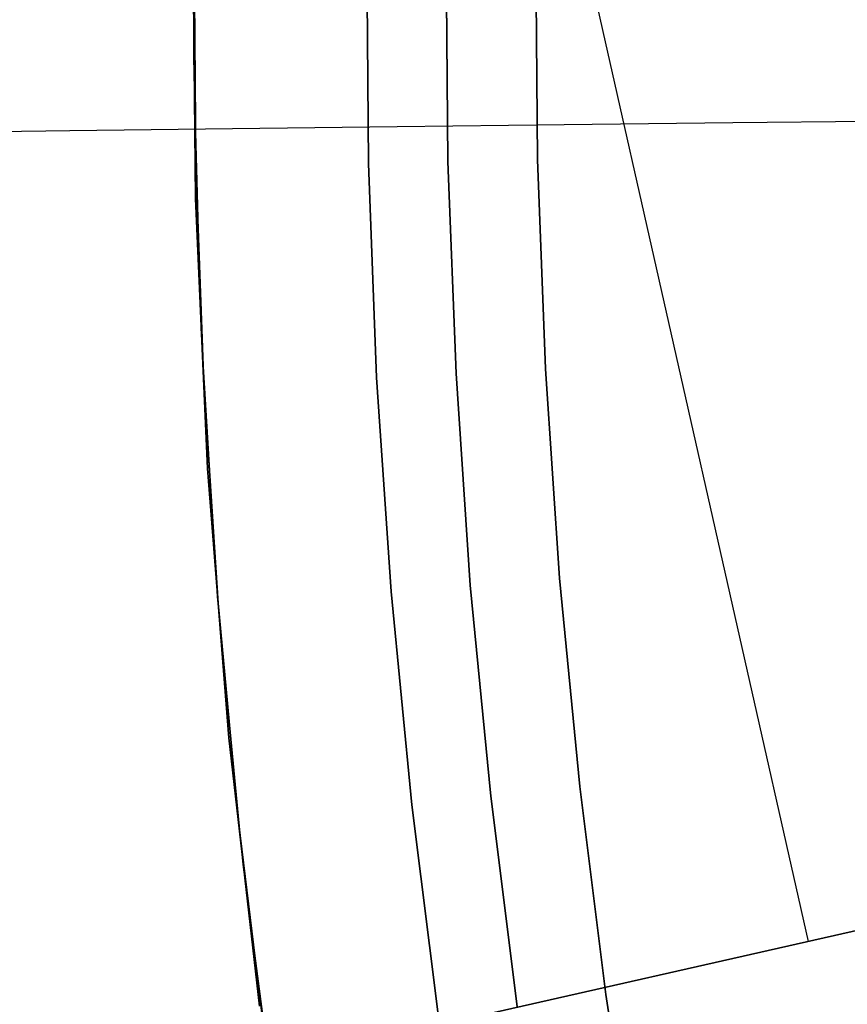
# Model space of a CAD drawing. Header units: millimetres. Extents: x -664 to 605, y -504 to 706.
# Tile 42 of 66: x -153.08 to -146.47, y -8.15 to -0.28. Entities that reach past the tile are written whole.
import ezdxf

# ---------------------------------------------------------------- set-up
doc = ezdxf.new("R2010")
doc.units = ezdxf.units.MM
doc.layers.add('1', color=7, linetype='Continuous')

# ---------------------------------------------------------------- blocks, each defined once
blk = doc.blocks.new('Bloque 06')
at = {"layer": '1', "color": 29, "true_color": 0x4d342b}
for p, q in [((69.9972, 20.7957, 613.8297), (55.879, -15.899, 613.8297)), ((56.0794, -9.3049, 635.995), (57.4226, -9.5177, 635.6483)), ((57.4226, -9.5177, 635.6483), (58.7531, -9.7286, 635.2547)), ((58.7531, -9.7286, 635.2547), (60.0694, -9.9371, 634.8147)), ((60.0694, -9.9371, 634.8147), (61.3699, -10.1432, 634.3288)), ((61.3699, -10.1432, 634.3288), (62.653, -10.3465, 633.7976)), ((62.653, -10.3465, 633.7976), (63.9171, -10.5468, 633.2218)), ((69.5441, -21.1566, 613.8297), (51.2166, -14.1052, 613.8297)), ((51.2166, -14.1052, 613.8297), (69.5441, -21.1566, 613.8297))]:
    blk.add_line(p, q, dxfattribs=at)
blk = doc.blocks.new('Bloque 07')
at = {"layer": '1', "color": 35, "true_color": 0xb87333}
for p, q in [((59.1804, -8.3762, 528.4648), (58.9238, -10.0318, 528.4648)), ((58.9238, -10.0318, 528.4648), (59.1804, -8.3762, 528.4648)), ((61.9153, -8.6048, 528.4648), (61.5814, -10.7367, 528.4648)), ((61.5814, -10.7367, 528.4648), (61.9153, -8.6048, 528.4648)), ((61.9153, -8.6048, 536.6609), (61.5814, -10.7367, 536.6609)), ((61.9153, -8.6048, 532.5628), (61.5814, -10.7367, 532.5628)), ((61.5814, -10.7367, 536.6609), (61.9153, -8.6048, 536.6609)), ((58.9238, -10.0318, 528.4648), (58.6185, -11.6782, 528.4648)), ((58.6185, -11.6782, 528.4648), (58.9238, -10.0318, 528.4648)), ((61.5814, -10.7367, 528.4648), (61.1742, -12.8559, 528.4648)), ((61.1742, -12.8559, 528.4648), (61.5814, -10.7367, 528.4648)), ((61.5814, -10.7367, 536.6609), (61.1742, -12.8559, 536.6609)), ((61.5814, -10.7367, 532.5628), (61.1742, -12.8559, 532.5628)), ((61.1742, -12.8559, 536.6609), (61.5814, -10.7367, 536.6609)), ((58.6185, -11.6782, 528.4648), (58.2651, -13.3144, 528.4648)), ((58.2651, -13.3144, 528.4648), (58.6185, -11.6782, 528.4648)), ((61.1742, -12.8559, 528.4648), (60.694, -14.9597, 528.4648)), ((60.694, -14.9597, 528.4648), (61.1742, -12.8559, 528.4648)), ((61.1742, -12.8559, 536.6609), (60.694, -14.9597, 536.6609)), ((61.1742, -12.8559, 532.5628), (60.694, -14.9597, 532.5628)), ((60.694, -14.9597, 536.6609), (61.1742, -12.8559, 536.6609)), ((58.2651, -13.3144, 528.4648), (57.8643, -14.9394, 528.4648)), ((57.8643, -14.9394, 528.4648), (58.2651, -13.3144, 528.4648)), ((57.8643, -14.9394, 528.4648), (57.417, -16.5519, 528.4648)), ((57.417, -16.5519, 528.4648), (57.8643, -14.9394, 528.4648)), ((60.694, -14.9597, 528.4648), (60.1414, -17.0457, 528.4648)), ((60.1414, -17.0457, 528.4648), (60.694, -14.9597, 528.4648)), ((60.694, -14.9597, 536.6609), (60.1414, -17.0457, 536.6609)), ((60.694, -14.9597, 532.5628), (60.1414, -17.0457, 532.5628)), ((60.1414, -17.0457, 536.6609), (60.694, -14.9597, 536.6609)), ((57.417, -16.5519, 528.4648), (56.9237, -18.151, 528.4648)), ((56.9237, -18.151, 528.4648), (57.417, -16.5519, 528.4648))]:
    blk.add_line(p, q, dxfattribs=at)
blk = doc.blocks.new('Bloque 08')
at = {"layer": '1', "color": 250, "true_color": 0x111111}
for p, q in [((59.6286, -10.1518, 519.5384), (59.8882, -8.4764, 519.5384)), ((59.8882, -8.4764, 519.5384), (59.6286, -10.1518, 519.5384)), ((60.5166, -8.5653, 518.1789), (60.2542, -10.2583, 518.1789)), ((60.2542, -10.2583, 518.1789), (60.5166, -8.5653, 518.1789)), ((59.3196, -11.8179, 519.5384), (59.6286, -10.1518, 519.5384)), ((59.6286, -10.1518, 519.5384), (59.3196, -11.8179, 519.5384)), ((60.2542, -10.2583, 518.1789), (59.942, -11.9419, 518.1789)), ((59.942, -11.9419, 518.1789), (60.2542, -10.2583, 518.1789)), ((58.962, -13.4737, 519.5384), (59.3196, -11.8179, 519.5384)), ((59.3196, -11.8179, 519.5384), (58.962, -13.4737, 519.5384)), ((59.942, -11.9419, 518.1789), (59.5806, -13.6151, 518.1789)), ((59.5806, -13.6151, 518.1789), (59.942, -11.9419, 518.1789)), ((58.5565, -15.1181, 519.5384), (58.962, -13.4737, 519.5384)), ((58.962, -13.4737, 519.5384), (58.5565, -15.1181, 519.5384)), ((59.5806, -13.6151, 518.1789), (59.1708, -15.2767, 518.1789)), ((59.1708, -15.2767, 518.1789), (59.5806, -13.6151, 518.1789)), ((58.1038, -16.7499, 519.5384), (58.5565, -15.1181, 519.5384)), ((58.5565, -15.1181, 519.5384), (58.1038, -16.7499, 519.5384)), ((59.1708, -15.2767, 518.1789), (58.7134, -16.9256, 518.1789)), ((58.7134, -16.9256, 518.1789), (59.1708, -15.2767, 518.1789))]:
    blk.add_line(p, q, dxfattribs=at)
blk = doc.blocks.new('Bloque 11')
at = {"layer": '1', "color": 250, "true_color": 0x111111}
for p, q in [((61.7549, -9.6349, 55), (62.0497, -7.5057, 55)), ((61.7549, -9.6349, 54), (62.0497, -7.5057, 54)), ((61.8849, -8.7372, 55), (61.6169, -10.4695, 55)), ((61.8849, -8.7372, 54), (61.6169, -10.4695, 54)), ((61.6169, -10.4695, 55), (61.8849, -8.7372, 55)), ((61.6169, -10.4695, 54), (61.8849, -8.7372, 54)), ((61.387, -11.7528, 55), (61.7549, -9.6349, 55)), ((61.387, -11.7528, 54), (61.7549, -9.6349, 54)), ((61.6169, -10.4695, 55), (61.3003, -12.1935, 55)), ((61.6169, -10.4695, 54), (61.3003, -12.1935, 54)), ((61.3003, -12.1935, 55), (61.6169, -10.4695, 55)), ((61.3003, -12.1935, 54), (61.6169, -10.4695, 54)), ((60.9466, -13.8567, 55), (61.387, -11.7528, 55)), ((60.9466, -13.8567, 54), (61.387, -11.7528, 54)), ((61.3003, -12.1935, 55), (60.9349, -13.908, 55)), ((61.3003, -12.1935, 54), (60.9349, -13.908, 54)), ((60.9349, -13.908, 55), (61.3003, -12.1935, 55)), ((60.9349, -13.908, 54), (61.3003, -12.1935, 54)), ((60.4341, -15.9443, 55), (60.9466, -13.8567, 55)), ((60.4341, -15.9443, 54), (60.9466, -13.8567, 54)), ((60.9349, -13.908, 55), (60.5209, -15.6115, 55)), ((60.9349, -13.908, 54), (60.5209, -15.6115, 54)), ((60.5209, -15.6115, 55), (60.9349, -13.908, 55)), ((60.5209, -15.6115, 54), (60.9349, -13.908, 54)), ((60.5209, -15.6115, 55), (60.0588, -17.3027, 55)), ((60.5209, -15.6115, 54), (60.0588, -17.3027, 54)), ((60.0588, -17.3027, 55), (60.5209, -15.6115, 55)), ((60.0588, -17.3027, 54), (60.5209, -15.6115, 54)), ((59.8501, -18.013, 55), (60.4341, -15.9443, 55)), ((59.8501, -18.013, 54), (60.4341, -15.9443, 54))]:
    blk.add_line(p, q, dxfattribs=at)
blk = doc.blocks.new('33451_ 33451WP_ - FAN-464261-_3D_')
at = {"layer": '1', "color": 250, "true_color": 0x111111}
for name in ['Bloque 08', 'Bloque 11']:
    blk.add_blockref(name, (0, 0), dxfattribs=at)
at = {"layer": '1', "color": 35, "true_color": 0xb87333}
blk.add_blockref('Bloque 07', (0, 0), dxfattribs=at)
at = {"layer": '1', "color": 29, "true_color": 0x4d342b}
blk.add_blockref('Bloque 06', (0, 0), dxfattribs=at)
blk = doc.blocks.new('Product')
at = {"layer": '1'}
blk.add_blockref('33451_ 33451WP_ - FAN-464261-_3D_', (0, 0), dxfattribs=at)

msp = doc.modelspace()

# ---------------------------------------------------------------- block references
at = {"layer": '1', "extrusion": (0, 0, -1), "rotation": 8.321257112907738}
msp.add_blockref('Product', (89.1881, 0, -639.2), dxfattribs=at)

doc.saveas('drawing.dxf')
